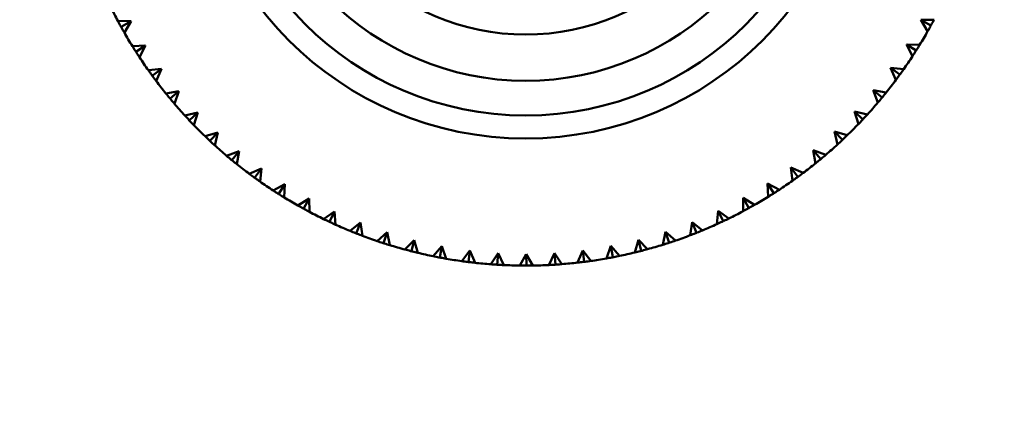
# Model space of a CAD drawing. Header units: millimetres. Extents: x 209 to 1990, y 91 to 2957.
# Tile 1 of 24: x 291 to 334, y 168 to 186. Entities that reach past the tile are written whole.
import ezdxf

# ---------------------------------------------------------------- set-up
doc = ezdxf.new("R2010")
doc.units = ezdxf.units.MM
doc.header["$LTSCALE"] = 10
doc.layers.add('Widoczne (ISO)', color=7, linetype='Continuous', lineweight=50)

msp = doc.modelspace()

# ---------------------------------------------------------------- linework, layer by layer
at = {"layer": 'Widoczne (ISO)'}
for p, q in [((295.592, 186.077), (296.167, 186.066)), ((295.73, 185.824), (296.167, 186.066)), ((296.167, 186.066), (295.87, 185.574)), ((330.343, 186.117), (330.918, 186.13)), ((330.782, 185.877), (330.343, 186.117)), ((330.642, 185.626), (330.343, 186.117)), ((296.218, 184.988), (296.793, 185.012)), ((296.371, 184.744), (296.793, 185.012)), ((296.793, 185.012), (296.527, 184.503)), ((330.144, 184.794), (329.721, 185.062)), ((329.988, 184.552), (329.721, 185.062)), ((329.721, 185.062), (330.296, 185.038)), ((296.911, 183.939), (297.483, 184)), ((297.079, 183.706), (297.483, 184)), ((297.483, 184), (297.249, 183.475)), ((329.439, 183.754), (329.034, 184.047)), ((329.269, 183.522), (329.034, 184.047)), ((329.034, 184.047), (329.606, 183.988)), ((297.668, 182.937), (298.235, 183.033)), ((297.85, 182.714), (298.235, 183.033)), ((298.235, 183.033), (298.035, 182.494)), ((328.671, 182.76), (328.285, 183.078)), ((328.486, 182.54), (328.285, 183.078)), ((328.285, 183.078), (328.852, 182.983)), ((298.487, 181.984), (299.046, 182.116)), ((298.682, 181.773), (299.046, 182.116)), ((299.046, 182.116), (298.881, 181.565)), ((327.841, 181.816), (327.476, 182.158)), ((327.643, 181.608), (327.476, 182.158)), ((327.476, 182.158), (328.036, 182.028)), ((299.364, 181.084), (299.914, 181.251)), ((299.572, 180.886), (299.914, 181.251)), ((299.914, 181.251), (299.783, 180.691)), ((326.954, 180.927), (326.611, 181.291)), ((326.743, 180.731), (326.611, 181.291)), ((326.611, 181.291), (327.162, 181.125)), ((300.295, 180.241), (300.834, 180.442)), ((300.516, 180.056), (300.834, 180.442)), ((300.834, 180.442), (300.739, 179.875)), ((326.013, 180.094), (325.693, 180.479)), ((325.79, 179.912), (325.693, 180.479)), ((325.693, 180.479), (326.233, 180.28)), ((301.278, 179.458), (301.803, 179.693)), ((301.51, 179.288), (301.803, 179.693)), ((301.803, 179.693), (301.744, 179.121)), ((325.021, 179.323), (324.727, 179.727)), ((324.788, 179.155), (324.727, 179.727)), ((324.727, 179.727), (325.252, 179.494)), ((302.308, 178.739), (302.817, 179.006)), ((302.55, 178.583), (302.817, 179.006)), ((302.817, 179.006), (302.794, 178.431)), ((323.983, 178.615), (323.714, 179.037)), ((323.739, 178.462), (323.714, 179.037)), ((323.714, 179.037), (324.224, 178.771)), ((303.381, 178.085), (303.873, 178.384)), ((303.632, 177.945), (303.873, 178.384)), ((303.873, 178.384), (303.885, 177.809)), ((322.65, 177.837), (322.661, 178.412)), ((322.902, 177.974), (322.661, 178.412)), ((322.661, 178.412), (323.153, 178.115)), ((304.493, 177.5), (304.965, 177.829)), ((304.753, 177.376), (304.965, 177.829)), ((304.965, 177.829), (305.014, 177.256)), ((321.523, 177.281), (321.57, 177.854)), ((321.784, 177.402), (321.57, 177.854)), ((321.57, 177.854), (322.043, 177.526)), ((305.64, 176.987), (306.09, 177.344)), ((305.907, 176.879), (306.09, 177.344)), ((306.09, 177.344), (306.175, 176.776)), ((320.364, 176.797), (320.447, 177.366)), ((320.631, 176.901), (320.447, 177.366)), ((320.447, 177.366), (320.898, 177.009)), ((306.816, 176.546), (307.243, 176.931)), ((307.089, 176.455), (307.243, 176.931)), ((307.243, 176.931), (307.363, 176.369)), ((319.176, 176.386), (319.295, 176.949)), ((319.45, 176.474), (319.295, 176.949)), ((319.295, 176.949), (319.723, 176.565)), ((308.018, 176.18), (308.42, 176.591)), ((308.296, 176.107), (308.42, 176.591)), ((308.42, 176.591), (308.575, 176.038)), ((317.965, 176.051), (318.119, 176.606)), ((318.244, 176.121), (318.119, 176.606)), ((318.119, 176.606), (318.522, 176.195)), ((309.241, 175.89), (309.616, 176.326)), ((309.523, 175.834), (309.616, 176.326)), ((309.616, 176.326), (309.806, 175.783)), ((310.479, 175.677), (310.826, 176.136)), ((310.764, 175.64), (310.826, 176.136)), ((310.826, 176.136), (311.05, 175.606)), ((311.728, 175.543), (312.046, 176.022)), ((312.015, 175.523), (312.046, 176.022)), ((312.046, 176.022), (312.302, 175.508)), ((314.24, 175.511), (314.495, 176.026)), ((314.527, 175.527), (314.495, 176.026)), ((314.495, 176.026), (314.814, 175.548)), ((315.492, 175.613), (315.714, 176.143)), ((315.778, 175.647), (315.714, 176.143)), ((315.714, 176.143), (316.062, 175.686)), ((316.736, 175.793), (316.924, 176.336)), ((317.018, 175.845), (316.924, 176.336)), ((316.924, 176.336), (317.3, 175.902)), ((312.984, 175.487), (313.27, 175.986)), ((313.271, 175.486), (313.27, 175.986)), ((313.27, 175.986), (313.559, 175.488))]:
    msp.add_line(p, q, dxfattribs=at)
for radius in [50, 14.5, 13.5, 12, 10]:
    msp.add_circle((313.241, 195.486), radius, dxfattribs=at)
for start, end in [(206.109, 208.0618), (209.709, 211.6618), (328.509, 330.4618), (324.909, 326.8618), (213.309, 215.2618), (216.909, 218.8618), (321.309, 323.2618), (220.509, 222.4618), (317.709, 319.6618), (224.109, 226.0618), (314.109, 316.0618), (310.509, 312.4618), (227.709, 229.6618), (231.309, 233.2618), (306.909, 308.8618), (234.909, 236.8618), (303.309, 305.2618), (238.509, 240.4618), (299.709, 301.6618), (242.109, 244.0618), (296.109, 298.0618), (245.709, 247.6618), (292.509, 294.4618), (249.309, 251.2618), (288.909, 290.8618), (252.909, 254.8618), (256.509, 258.4618), (281.709, 283.6618), (285.309, 287.2618), (260.109, 262.0618), (263.709, 265.6618), (274.509, 276.4618), (278.109, 280.0618), (267.309, 269.2618), (270.909, 272.8618)]:
    msp.add_arc((313.241, 195.486), 20, start, end, dxfattribs=at)
for points, knots in [([(295.73, 185.824), (295.723, 185.836), (295.717, 185.848), (295.671, 185.932), (295.631, 186.004), (295.592, 186.077)], [0.05804162, 0.05804162, 0.05804162, 0.05804162, 0.06605559, 0.06605559, 0.11615352, 0.11615352, 0.11615352, 0.11615352]), ([(295.87, 185.574), (295.829, 185.645), (295.789, 185.717), (295.742, 185.801), (295.736, 185.813), (295.73, 185.824)], [0.01597845, 0.01597845, 0.01597845, 0.01597845, 0.06606705, 0.06606705, 0.07409033, 0.07409033, 0.07409033, 0.07409033]), ([(330.782, 185.877), (330.775, 185.865), (330.769, 185.853), (330.723, 185.77), (330.683, 185.697), (330.642, 185.626)], [0.05804162, 0.05804162, 0.05804162, 0.05804162, 0.06605559, 0.06605559, 0.11615352, 0.11615352, 0.11615352, 0.11615352]), ([(330.918, 186.13), (330.879, 186.057), (330.84, 185.984), (330.794, 185.9), (330.788, 185.888), (330.782, 185.877)], [0.01597845, 0.01597845, 0.01597845, 0.01597845, 0.06606705, 0.06606705, 0.07409033, 0.07409033, 0.07409033, 0.07409033]), ([(296.371, 184.744), (296.364, 184.755), (296.357, 184.766), (296.305, 184.847), (296.261, 184.917), (296.218, 184.988)], [0.05804162, 0.05804162, 0.05804162, 0.05804162, 0.06605559, 0.06605559, 0.11615352, 0.11615352, 0.11615352, 0.11615352]), ([(330.296, 185.038), (330.253, 184.968), (330.209, 184.898), (330.158, 184.817), (330.151, 184.805), (330.144, 184.794)], [0.01597845, 0.01597845, 0.01597845, 0.01597845, 0.06606705, 0.06606705, 0.07409033, 0.07409033, 0.07409033, 0.07409033]), ([(296.527, 184.503), (296.482, 184.572), (296.437, 184.641), (296.385, 184.722), (296.378, 184.733), (296.371, 184.744)], [0.01597845, 0.01597845, 0.01597845, 0.01597845, 0.06606705, 0.06606705, 0.07409033, 0.07409033, 0.07409033, 0.07409033]), ([(330.144, 184.794), (330.137, 184.783), (330.13, 184.772), (330.078, 184.691), (330.034, 184.622), (329.988, 184.552)], [0.05804162, 0.05804162, 0.05804162, 0.05804162, 0.06605559, 0.06605559, 0.11615352, 0.11615352, 0.11615352, 0.11615352]), ([(297.079, 183.706), (297.071, 183.717), (297.063, 183.727), (297.007, 183.805), (296.959, 183.872), (296.911, 183.939)], [0.05804162, 0.05804162, 0.05804162, 0.05804162, 0.06605559, 0.06605559, 0.11615352, 0.11615352, 0.11615352, 0.11615352]), ([(297.249, 183.475), (297.2, 183.541), (297.151, 183.607), (297.094, 183.684), (297.086, 183.695), (297.079, 183.706)], [0.01597845, 0.01597845, 0.01597845, 0.01597845, 0.06606705, 0.06606705, 0.07409033, 0.07409033, 0.07409033, 0.07409033]), ([(329.439, 183.754), (329.431, 183.743), (329.424, 183.733), (329.367, 183.655), (329.318, 183.589), (329.269, 183.522)], [0.05804162, 0.05804162, 0.05804162, 0.05804162, 0.06605559, 0.06605559, 0.11615352, 0.11615352, 0.11615352, 0.11615352]), ([(329.606, 183.988), (329.559, 183.921), (329.511, 183.853), (329.455, 183.775), (329.447, 183.765), (329.439, 183.754)], [0.01597845, 0.01597845, 0.01597845, 0.01597845, 0.06606705, 0.06606705, 0.07409033, 0.07409033, 0.07409033, 0.07409033]), ([(297.85, 182.714), (297.842, 182.724), (297.833, 182.735), (297.772, 182.808), (297.72, 182.872), (297.668, 182.937)], [0.05804162, 0.05804162, 0.05804162, 0.05804162, 0.06605559, 0.06605559, 0.11615352, 0.11615352, 0.11615352, 0.11615352]), ([(328.852, 182.983), (328.8, 182.919), (328.748, 182.855), (328.687, 182.781), (328.679, 182.77), (328.671, 182.76)], [0.01597845, 0.01597845, 0.01597845, 0.01597845, 0.06606705, 0.06606705, 0.07409033, 0.07409033, 0.07409033, 0.07409033]), ([(298.035, 182.494), (297.982, 182.557), (297.928, 182.62), (297.867, 182.694), (297.859, 182.704), (297.85, 182.714)], [0.01597845, 0.01597845, 0.01597845, 0.01597845, 0.06606705, 0.06606705, 0.07409033, 0.07409033, 0.07409033, 0.07409033]), ([(328.671, 182.76), (328.662, 182.75), (328.654, 182.74), (328.593, 182.666), (328.539, 182.603), (328.486, 182.54)], [0.05804162, 0.05804162, 0.05804162, 0.05804162, 0.06605559, 0.06605559, 0.11615352, 0.11615352, 0.11615352, 0.11615352]), ([(328.036, 182.028), (327.98, 181.967), (327.925, 181.906), (327.859, 181.836), (327.85, 181.826), (327.841, 181.816)], [0.01597845, 0.01597845, 0.01597845, 0.01597845, 0.06606705, 0.06606705, 0.07409033, 0.07409033, 0.07409033, 0.07409033]), ([(298.682, 181.773), (298.673, 181.783), (298.664, 181.792), (298.599, 181.862), (298.542, 181.923), (298.487, 181.984)], [0.05804162, 0.05804162, 0.05804162, 0.05804162, 0.06605559, 0.06605559, 0.11615352, 0.11615352, 0.11615352, 0.11615352]), ([(298.881, 181.565), (298.824, 181.624), (298.766, 181.684), (298.701, 181.754), (298.691, 181.763), (298.682, 181.773)], [0.01597845, 0.01597845, 0.01597845, 0.01597845, 0.06606705, 0.06606705, 0.07409033, 0.07409033, 0.07409033, 0.07409033]), ([(327.841, 181.816), (327.832, 181.807), (327.823, 181.797), (327.757, 181.727), (327.7, 181.667), (327.643, 181.608)], [0.05804162, 0.05804162, 0.05804162, 0.05804162, 0.06605559, 0.06605559, 0.11615352, 0.11615352, 0.11615352, 0.11615352]), ([(299.572, 180.886), (299.562, 180.895), (299.553, 180.904), (299.483, 180.97), (299.423, 181.027), (299.364, 181.084)], [0.05804162, 0.05804162, 0.05804162, 0.05804162, 0.06605559, 0.06605559, 0.11615352, 0.11615352, 0.11615352, 0.11615352]), ([(299.783, 180.691), (299.722, 180.746), (299.662, 180.802), (299.591, 180.868), (299.582, 180.877), (299.572, 180.886)], [0.01597845, 0.01597845, 0.01597845, 0.01597845, 0.06606705, 0.06606705, 0.07409033, 0.07409033, 0.07409033, 0.07409033]), ([(326.954, 180.927), (326.944, 180.918), (326.935, 180.909), (326.865, 180.843), (326.804, 180.787), (326.743, 180.731)], [0.05804162, 0.05804162, 0.05804162, 0.05804162, 0.06605559, 0.06605559, 0.11615352, 0.11615352, 0.11615352, 0.11615352]), ([(327.162, 181.125), (327.103, 181.068), (327.043, 181.011), (326.973, 180.945), (326.964, 180.936), (326.954, 180.927)], [0.01597845, 0.01597845, 0.01597845, 0.01597845, 0.06606705, 0.06606705, 0.07409033, 0.07409033, 0.07409033, 0.07409033]), ([(300.516, 180.056), (300.506, 180.065), (300.495, 180.073), (300.422, 180.134), (300.358, 180.187), (300.295, 180.241)], [0.05804162, 0.05804162, 0.05804162, 0.05804162, 0.06605559, 0.06605559, 0.11615352, 0.11615352, 0.11615352, 0.11615352]), ([(300.739, 179.875), (300.674, 179.927), (300.61, 179.979), (300.536, 180.04), (300.526, 180.048), (300.516, 180.056)], [0.01597845, 0.01597845, 0.01597845, 0.01597845, 0.06606705, 0.06606705, 0.07409033, 0.07409033, 0.07409033, 0.07409033]), ([(326.013, 180.094), (326.003, 180.086), (325.992, 180.077), (325.918, 180.016), (325.854, 179.964), (325.79, 179.912)], [0.05804162, 0.05804162, 0.05804162, 0.05804162, 0.06605559, 0.06605559, 0.11615352, 0.11615352, 0.11615352, 0.11615352]), ([(326.233, 180.28), (326.17, 180.226), (326.107, 180.173), (326.033, 180.111), (326.023, 180.103), (326.013, 180.094)], [0.01597845, 0.01597845, 0.01597845, 0.01597845, 0.06606705, 0.06606705, 0.07409033, 0.07409033, 0.07409033, 0.07409033]), ([(301.51, 179.288), (301.499, 179.296), (301.488, 179.303), (301.411, 179.36), (301.344, 179.409), (301.278, 179.458)], [0.05804162, 0.05804162, 0.05804162, 0.05804162, 0.06605559, 0.06605559, 0.11615352, 0.11615352, 0.11615352, 0.11615352]), ([(325.252, 179.494), (325.186, 179.444), (325.12, 179.395), (325.042, 179.338), (325.032, 179.331), (325.021, 179.323)], [0.01597845, 0.01597845, 0.01597845, 0.01597845, 0.06606705, 0.06606705, 0.07409033, 0.07409033, 0.07409033, 0.07409033]), ([(301.744, 179.121), (301.676, 179.168), (301.609, 179.216), (301.531, 179.272), (301.52, 179.28), (301.51, 179.288)], [0.01597845, 0.01597845, 0.01597845, 0.01597845, 0.06606705, 0.06606705, 0.07409033, 0.07409033, 0.07409033, 0.07409033]), ([(325.021, 179.323), (325.01, 179.315), (325, 179.307), (324.922, 179.251), (324.855, 179.203), (324.788, 179.155)], [0.05804162, 0.05804162, 0.05804162, 0.05804162, 0.06605559, 0.06605559, 0.11615352, 0.11615352, 0.11615352, 0.11615352]), ([(302.55, 178.583), (302.539, 178.59), (302.528, 178.597), (302.447, 178.649), (302.377, 178.693), (302.308, 178.739)], [0.05804162, 0.05804162, 0.05804162, 0.05804162, 0.06605559, 0.06605559, 0.11615352, 0.11615352, 0.11615352, 0.11615352]), ([(302.794, 178.431), (302.724, 178.474), (302.653, 178.518), (302.572, 178.569), (302.561, 178.576), (302.55, 178.583)], [0.01597845, 0.01597845, 0.01597845, 0.01597845, 0.06606705, 0.06606705, 0.07409033, 0.07409033, 0.07409033, 0.07409033]), ([(323.983, 178.615), (323.972, 178.608), (323.961, 178.601), (323.88, 178.55), (323.81, 178.506), (323.739, 178.462)], [0.05804162, 0.05804162, 0.05804162, 0.05804162, 0.06605559, 0.06605559, 0.11615352, 0.11615352, 0.11615352, 0.11615352]), ([(324.224, 178.771), (324.155, 178.726), (324.086, 178.681), (324.005, 178.629), (323.994, 178.622), (323.983, 178.615)], [0.01597845, 0.01597845, 0.01597845, 0.01597845, 0.06606705, 0.06606705, 0.07409033, 0.07409033, 0.07409033, 0.07409033]), ([(303.632, 177.945), (303.621, 177.952), (303.609, 177.958), (303.525, 178.004), (303.453, 178.044), (303.381, 178.085)], [0.05804162, 0.05804162, 0.05804162, 0.05804162, 0.06605559, 0.06605559, 0.11615352, 0.11615352, 0.11615352, 0.11615352]), ([(303.885, 177.809), (303.813, 177.847), (303.74, 177.887), (303.656, 177.932), (303.644, 177.939), (303.632, 177.945)], [0.01597845, 0.01597845, 0.01597845, 0.01597845, 0.06606705, 0.06606705, 0.07409033, 0.07409033, 0.07409033, 0.07409033]), ([(322.902, 177.974), (322.891, 177.967), (322.879, 177.961), (322.795, 177.915), (322.723, 177.876), (322.65, 177.837)], [0.05804162, 0.05804162, 0.05804162, 0.05804162, 0.06605559, 0.06605559, 0.11615352, 0.11615352, 0.11615352, 0.11615352]), ([(323.153, 178.115), (323.081, 178.074), (323.01, 178.033), (322.926, 177.987), (322.914, 177.98), (322.902, 177.974)], [0.01597845, 0.01597845, 0.01597845, 0.01597845, 0.06606705, 0.06606705, 0.07409033, 0.07409033, 0.07409033, 0.07409033]), ([(304.753, 177.376), (304.741, 177.382), (304.729, 177.388), (304.642, 177.429), (304.568, 177.464), (304.493, 177.5)], [0.05804162, 0.05804162, 0.05804162, 0.05804162, 0.06605559, 0.06605559, 0.11615352, 0.11615352, 0.11615352, 0.11615352]), ([(305.014, 177.256), (304.939, 177.29), (304.864, 177.325), (304.777, 177.365), (304.765, 177.371), (304.753, 177.376)], [0.01597845, 0.01597845, 0.01597845, 0.01597845, 0.06606705, 0.06606705, 0.07409033, 0.07409033, 0.07409033, 0.07409033]), ([(321.784, 177.402), (321.772, 177.396), (321.76, 177.391), (321.673, 177.35), (321.598, 177.315), (321.523, 177.281)], [0.05804162, 0.05804162, 0.05804162, 0.05804162, 0.06605559, 0.06605559, 0.11615352, 0.11615352, 0.11615352, 0.11615352]), ([(322.043, 177.526), (321.969, 177.49), (321.894, 177.454), (321.808, 177.413), (321.796, 177.407), (321.784, 177.402)], [0.01597845, 0.01597845, 0.01597845, 0.01597845, 0.06606705, 0.06606705, 0.07409033, 0.07409033, 0.07409033, 0.07409033]), ([(305.907, 176.879), (305.894, 176.884), (305.882, 176.889), (305.793, 176.924), (305.716, 176.955), (305.64, 176.987)], [0.05804162, 0.05804162, 0.05804162, 0.05804162, 0.06605559, 0.06605559, 0.11615352, 0.11615352, 0.11615352, 0.11615352]), ([(306.175, 176.776), (306.098, 176.805), (306.02, 176.834), (305.931, 176.869), (305.919, 176.874), (305.907, 176.879)], [0.01597845, 0.01597845, 0.01597845, 0.01597845, 0.06606705, 0.06606705, 0.07409033, 0.07409033, 0.07409033, 0.07409033]), ([(320.631, 176.901), (320.619, 176.896), (320.607, 176.891), (320.518, 176.856), (320.441, 176.826), (320.364, 176.797)], [0.05804162, 0.05804162, 0.05804162, 0.05804162, 0.06605559, 0.06605559, 0.11615352, 0.11615352, 0.11615352, 0.11615352]), ([(320.898, 177.009), (320.822, 176.978), (320.745, 176.946), (320.656, 176.911), (320.644, 176.906), (320.631, 176.901)], [0.01597845, 0.01597845, 0.01597845, 0.01597845, 0.06606705, 0.06606705, 0.07409033, 0.07409033, 0.07409033, 0.07409033]), ([(307.089, 176.455), (307.077, 176.459), (307.064, 176.463), (306.973, 176.493), (306.895, 176.519), (306.816, 176.546)], [0.05804162, 0.05804162, 0.05804162, 0.05804162, 0.06605559, 0.06605559, 0.11615352, 0.11615352, 0.11615352, 0.11615352]), ([(307.363, 176.369), (307.285, 176.393), (307.206, 176.418), (307.115, 176.447), (307.102, 176.451), (307.089, 176.455)], [0.01597845, 0.01597845, 0.01597845, 0.01597845, 0.06606705, 0.06606705, 0.07409033, 0.07409033, 0.07409033, 0.07409033]), ([(319.45, 176.474), (319.437, 176.47), (319.425, 176.466), (319.334, 176.436), (319.255, 176.411), (319.176, 176.386)], [0.05804162, 0.05804162, 0.05804162, 0.05804162, 0.06605559, 0.06605559, 0.11615352, 0.11615352, 0.11615352, 0.11615352]), ([(319.723, 176.565), (319.645, 176.538), (319.566, 176.512), (319.475, 176.482), (319.463, 176.478), (319.45, 176.474)], [0.01597845, 0.01597845, 0.01597845, 0.01597845, 0.06606705, 0.06606705, 0.07409033, 0.07409033, 0.07409033, 0.07409033]), ([(308.296, 176.107), (308.284, 176.11), (308.271, 176.113), (308.178, 176.137), (308.098, 176.158), (308.018, 176.18)], [0.05804162, 0.05804162, 0.05804162, 0.05804162, 0.06605559, 0.06605559, 0.11615352, 0.11615352, 0.11615352, 0.11615352]), ([(308.575, 176.038), (308.495, 176.057), (308.415, 176.077), (308.322, 176.1), (308.309, 176.103), (308.296, 176.107)], [0.01597845, 0.01597845, 0.01597845, 0.01597845, 0.06606705, 0.06606705, 0.07409033, 0.07409033, 0.07409033, 0.07409033]), ([(318.244, 176.121), (318.231, 176.118), (318.218, 176.115), (318.125, 176.091), (318.045, 176.071), (317.965, 176.051)], [0.05804162, 0.05804162, 0.05804162, 0.05804162, 0.06605559, 0.06605559, 0.11615352, 0.11615352, 0.11615352, 0.11615352]), ([(318.522, 176.195), (318.442, 176.174), (318.362, 176.152), (318.27, 176.128), (318.257, 176.125), (318.244, 176.121)], [0.01597845, 0.01597845, 0.01597845, 0.01597845, 0.06606705, 0.06606705, 0.07409033, 0.07409033, 0.07409033, 0.07409033]), ([(309.523, 175.834), (309.51, 175.837), (309.497, 175.839), (309.403, 175.857), (309.322, 175.873), (309.241, 175.89)], [0.05804162, 0.05804162, 0.05804162, 0.05804162, 0.06605559, 0.06605559, 0.11615352, 0.11615352, 0.11615352, 0.11615352]), ([(309.806, 175.783), (309.724, 175.797), (309.643, 175.812), (309.549, 175.829), (309.536, 175.832), (309.523, 175.834)], [0.01597845, 0.01597845, 0.01597845, 0.01597845, 0.06606705, 0.06606705, 0.07409033, 0.07409033, 0.07409033, 0.07409033]), ([(310.764, 175.64), (310.751, 175.641), (310.738, 175.643), (310.643, 175.655), (310.561, 175.666), (310.479, 175.677)], [0.05804162, 0.05804162, 0.05804162, 0.05804162, 0.06605559, 0.06605559, 0.11615352, 0.11615352, 0.11615352, 0.11615352]), ([(311.05, 175.606), (310.968, 175.615), (310.886, 175.625), (310.79, 175.636), (310.777, 175.638), (310.764, 175.64)], [0.01597845, 0.01597845, 0.01597845, 0.01597845, 0.06606705, 0.06606705, 0.07409033, 0.07409033, 0.07409033, 0.07409033]), ([(315.778, 175.647), (315.764, 175.645), (315.751, 175.644), (315.656, 175.632), (315.574, 175.622), (315.492, 175.613)], [0.05804162, 0.05804162, 0.05804162, 0.05804162, 0.06605559, 0.06605559, 0.11615352, 0.11615352, 0.11615352, 0.11615352]), ([(316.062, 175.686), (315.981, 175.674), (315.899, 175.663), (315.804, 175.65), (315.791, 175.649), (315.778, 175.647)], [0.01597845, 0.01597845, 0.01597845, 0.01597845, 0.06606705, 0.06606705, 0.07409033, 0.07409033, 0.07409033, 0.07409033]), ([(317.018, 175.845), (317.005, 175.843), (316.992, 175.841), (316.898, 175.823), (316.817, 175.808), (316.736, 175.793)], [0.05804162, 0.05804162, 0.05804162, 0.05804162, 0.06605559, 0.06605559, 0.11615352, 0.11615352, 0.11615352, 0.11615352]), ([(317.3, 175.902), (317.219, 175.885), (317.138, 175.869), (317.044, 175.851), (317.031, 175.848), (317.018, 175.845)], [0.01597845, 0.01597845, 0.01597845, 0.01597845, 0.06606705, 0.06606705, 0.07409033, 0.07409033, 0.07409033, 0.07409033]), ([(312.015, 175.523), (312.002, 175.524), (311.989, 175.525), (311.893, 175.531), (311.811, 175.537), (311.728, 175.543)], [0.05804162, 0.05804162, 0.05804162, 0.05804162, 0.06605559, 0.06605559, 0.11615352, 0.11615352, 0.11615352, 0.11615352]), ([(312.302, 175.508), (312.22, 175.512), (312.137, 175.516), (312.042, 175.522), (312.028, 175.522), (312.015, 175.523)], [0.01597845, 0.01597845, 0.01597845, 0.01597845, 0.06606705, 0.06606705, 0.07409033, 0.07409033, 0.07409033, 0.07409033]), ([(313.271, 175.486), (313.258, 175.486), (313.245, 175.486), (313.149, 175.486), (313.066, 175.486), (312.984, 175.487)], [0.05804162, 0.05804162, 0.05804162, 0.05804162, 0.06605559, 0.06605559, 0.11615352, 0.11615352, 0.11615352, 0.11615352]), ([(313.559, 175.488), (313.476, 175.487), (313.393, 175.486), (313.298, 175.486), (313.284, 175.486), (313.271, 175.486)], [0.01597845, 0.01597845, 0.01597845, 0.01597845, 0.06606705, 0.06606705, 0.07409033, 0.07409033, 0.07409033, 0.07409033]), ([(314.527, 175.527), (314.514, 175.526), (314.5, 175.525), (314.405, 175.519), (314.322, 175.515), (314.24, 175.511)], [0.05804162, 0.05804162, 0.05804162, 0.05804162, 0.06605559, 0.06605559, 0.11615352, 0.11615352, 0.11615352, 0.11615352]), ([(314.814, 175.548), (314.731, 175.541), (314.649, 175.535), (314.553, 175.529), (314.54, 175.528), (314.527, 175.527)], [0.01597845, 0.01597845, 0.01597845, 0.01597845, 0.06606705, 0.06606705, 0.07409033, 0.07409033, 0.07409033, 0.07409033])]:
    msp.add_open_spline(points, degree=3, knots=knots, dxfattribs=at)

doc.saveas('drawing.dxf')
